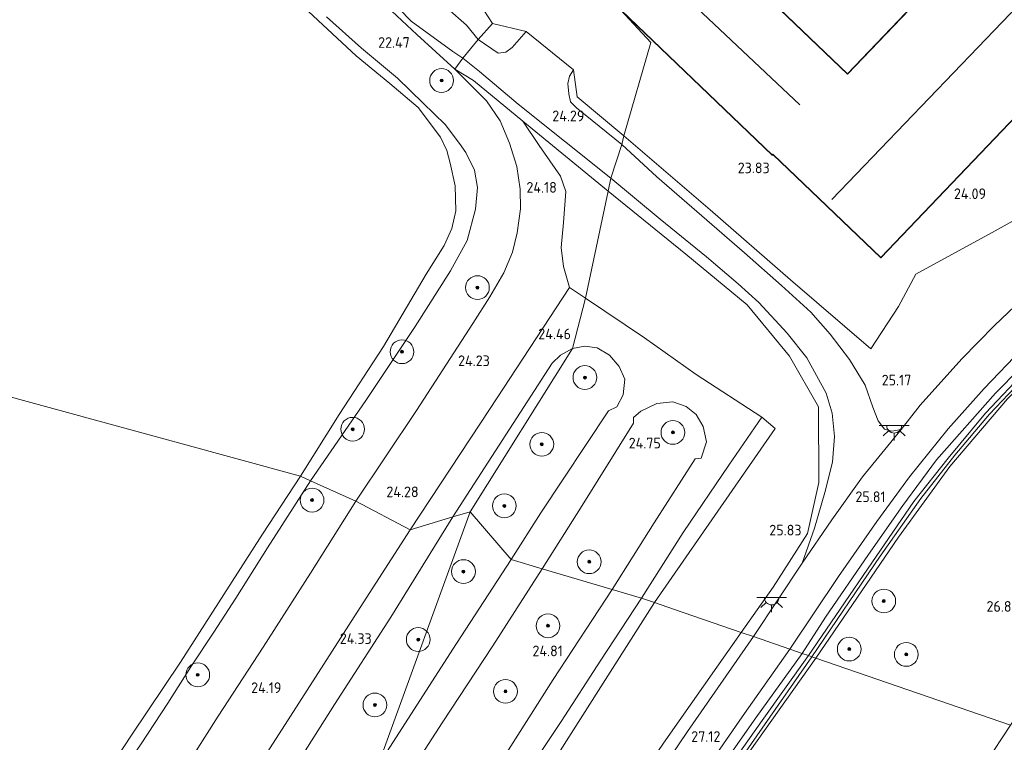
# Model space of a CAD drawing. Header units: metres. Extents: x 185049 to 189876, y 349292 to 352302.
# Tile 152 of 256: x 189051 to 189216, y 350380 to 350502. Entities that reach past the tile are written whole.
import ezdxf
from ezdxf.enums import TextEntityAlignment as Align

# ---------------------------------------------------------------- set-up
doc = ezdxf.new("R2010")
doc.units = ezdxf.units.M
for name, color, linetype, lineweight in [('B-WE-GR-BOOM-S', 90, 'Continuous', 25), ('B-WE-GR-GRAS-GV', 60, 'Continuous', 13), ('B-WE-GW-TALUD_KRUIN-G', 90, 'Continuous', 18), ('B-WE-IE-TERREINAFSCHEIDING_DOORGANG-G', 210, 'Continuous', 18), ('B-WE-IE-TERREINAFSCHEIDING_KUNSTMATIG_HEKWERK-G', 20, 'IE-TERREINAFSCHEIDING-KUNSTMATIG', 18), ('B-WE-KG-KADASTRAAL_DAKRAND-G', 170, 'Continuous', 18), ('B-WE-KG-KADASTRAAL_NOK-G', 10, 'Continuous', 18), ('B-WE-KL-ET_LS_OV_LICHTPUNT-S', 190, 'Continuous', 25), ('B-WE-OB-BEKLEDING_STORTSTEEN-GV', 30, 'Continuous', 18), ('B-WE-OG-BEBOUWING_LOODS-GV', 7, 'Continuous', 35), ('B-WE-OG-TERREIN_BEDRIJVENTERREIN-GV', 7, 'Continuous', 18), ('B-WE-OG-TERREIN_GROEN-GV', 7, 'Continuous', 18), ('B-WE-OG-WATER_GREPPEL-G', 160, 'Continuous', 18), ('B-WE-OG-WATER_POEL-GV', 7, 'Continuous', 18), ('B-WE-OG-WATER_SLOOT-G', 120, 'Continuous', 18), ('B-WE-VH-VERHARDING_ASFALT-GV', 252, 'Continuous', 18), ('B-WE-VH-VERHARDING_HALFVERHARDING-GV', 252, 'Continuous', 18), ('X-XX-AL-HOOGTELABEL-S', 7, 'Continuous', 25)]:
    doc.layers.add(name, color=color, linetype=linetype, lineweight=lineweight)
doc.styles.add('NLCS-ISO-ANNOTATIVE-T18', font='NLCS-ISO.ttf', dxfattribs={"height": 1.8})
doc.linetypes.add('IE-TERREINAFSCHEIDING-KUNSTMATIG', pattern='A,4,[82,NLCS.SHX,S=0.75,R=90,X=0,Y=0],4,-2', length=10)

# ---------------------------------------------------------------- blocks, each defined once
blk = doc.blocks.new('SAL-HOOGTELABEL-SO')
at = {"color": 0, "linetype": 'ByBlock', "lineweight": -2, "style": 'NLCS-ISO-ANNOTATIVE-T18'}
blk.add_attdef('HOOGTE', text='', height=1.8, dxfattribs=at).set_placement((2.79, 0), align=Align.RIGHT)
blk = doc.blocks.new('SGR-BOOM_01-SO')
at = {"linetype": 'ByBlock', "lineweight": 18}
h = blk.add_hatch(color=0, dxfattribs=at)
h.dxf.hatch_style = 1
edge = h.paths.add_edge_path()
edge.add_arc((0, 0), 0.25, 0, 360)
at = {"color": 0, "linetype": 'ByBlock', "lineweight": 18}
for radius in [2, 0.25]:
    blk.add_circle((0, 0), radius, dxfattribs=at)
blk = doc.blocks.new('SKL-ET_OV_LICHTPUNT-SO')
at = {"color": 0, "linetype": 'ByBlock', "lineweight": 18}
for points in [[(-1.25, 0), (-2.5, 0)], [(1.25, 0), (2.5, 0)], [(-0.92, -0.85), (-1.83, -1.7)], [(0, -1.25), (0, -2.5)], [(0.92, -0.85), (1.83, -1.7)]]:
    blk.add_lwpolyline(points, dxfattribs=at)
blk.add_lwpolyline([(0, 0), (1.25, 0, -1), (-1.25, 0)], format="xyb", close=True, dxfattribs=at)

msp = doc.modelspace()

# ---------------------------------------------------------------- linework, layer by layer
at = {"layer": 'B-WE-GR-GRAS-GV'}
for points in [[(189112.454, 350506.054, 23.825), (189116.593, 350501.783, 23.849), (189123.606, 350496.697, 24.003), (189125.294, 350495.579, 24.007), (189123.935, 350493.745, 24.078), (189117.558, 350499.551, 23.766), (189113.317, 350503.496, 23.786)], [(189113.317, 350503.496, 23.786), (189117.558, 350499.551, 23.766), (189123.935, 350493.745, 24.078), (189126.149, 350491.509, 24.015), (189129.243, 350488.395, 24.015), (189131.596, 350485.014, 23.956), (189133.114, 350481.262, 24.019), (189134.38, 350477.311, 24.074), (189134.964, 350473.542, 24.149), (189134.991, 350470.221, 24.113), (189134.459, 350466.158, 24.09), (189133.665, 350462.917, 24.054), (189132.175, 350459.44, 24.038), (189129.813, 350455.391, 24.042), (189126.958, 350450.915, 24.042), (189117.472, 350436.249, 24.05), (189107.247, 350420.971, 24.106), (189099.591, 350424.441, 21.591), (189108.918, 350437.966, 21.591), (189117.264, 350450.372, 21.591), (189123.229, 350459.756, 21.591), (189125.992, 350464.886, 21.591), (189127.431, 350470.15, 21.536), (189127.725, 350473.79, 21.477), (189127.244, 350476.724, 21.421), (189125.809, 350479.689, 21.358), (189124.696, 350481.233, 21.327), (189122.297, 350484.398, 21.311), (189118.571, 350488.018, 21.303), (189114.271, 350492.208, 21.299), (189108.215, 350497.28, 21.303), (189102.335, 350502.518, 21.421)], [(189128.79, 350503.642, 23.924), (189130.272, 350501.43, 23.869), (189127.865, 350498.73, 24.007), (189125.871, 350501.136, 23.881), (189122.706, 350503.913, 23.837)], [(189220.63, 350456.087, 24.867), (189214.84, 350450.59, 24.958), (189209.324, 350444.942, 25.126), (189202.3, 350437.167, 25.402), (189199.099, 350433.071, 25.559), (189197.564, 350432.774, 25.62), (189196.34, 350433.107, 25.595), (189195.233, 350434.53, 25.526), (189194.359, 350436.827, 25.322), (189193.071, 350440.544, 25.064), (189190.431, 350444.838, 24.936), (189187.161, 350449.118, 24.864), (189183.919, 350452.799, 24.813), (189178.981, 350457.313, 24.743), (189172.742, 350462.794, 24.62), (189165.531, 350469.012, 24.529), (189157.959, 350475.588, 24.467), (189152.049, 350481.016, 24.394), (189152.379, 350482.517, 24.2), (189166.959, 350470.045, 24.016), (189180.459, 350458.247, 24.063), (189194.024, 350446.648, 24.678), (189198.651, 350453.793, 24.31), (189201.579, 350459.213, 23.954), (189214.966, 350466.511, 24.016), (189227.569, 350473.524, 24.118)], [(189223.24, 350447.454, 24.805), (189215.022, 350439.185, 25.078), (189205.09, 350427.932, 25.351), (189199.389, 350420.281, 25.624), (189193.618, 350412.034, 25.842), (189186.399, 350401.481, 26.086), (189182.451, 350395.362, 26.472), (189180.341, 350396.087, 26.432), (189188.572, 350408.328, 26.075), (189195.001, 350417.568, 25.817), (189200.517, 350425.087, 25.522), (189207.025, 350433.169, 25.293), (189213.08, 350439.959, 25.144), (189219.468, 350446.593, 24.896)], [(189220.221, 350443.078, 24.66), (189213.345, 350435.782, 24.842), (189207.015, 350428.225, 25.089), (189201.253, 350420.92, 25.282), (189193.44, 350409.563, 25.569), (189183.49, 350395.005, 26.192), (189182.451, 350395.362, 26.472), (189186.399, 350401.481, 26.086), (189193.618, 350412.034, 25.842), (189199.389, 350420.281, 25.624), (189205.09, 350427.932, 25.351), (189215.022, 350439.185, 25.078), (189223.24, 350447.454, 24.805)], [(189220.396, 350442.365, 24.984), (189213.978, 350435.665, 25.198), (189208.164, 350428.717, 25.358), (189202.418, 350421.44, 25.522), (189195.562, 350411.748, 25.722), (189184.097, 350394.796, 26.566), (189183.49, 350395.005, 26.192), (189193.44, 350409.563, 25.569), (189201.253, 350420.92, 25.282), (189207.015, 350428.225, 25.089), (189213.345, 350435.782, 24.842), (189220.221, 350443.078, 24.66)], [(189050.435, 350349.583, 21.499), (189056.885, 350359.283, 21.503), (189060.646, 350364.85, 21.461), (189064.578, 350370.858, 21.62), (189067.774, 350375.308, 21.325), (189071.072, 350380.151, 21.355), (189075.604, 350386.985, 21.457), (189079.469, 350393.133, 21.442), (189083.337, 350398.969, 21.435), (189087.043, 350404.657, 21.412), (189092.387, 350413.13, 21.476), (189099.591, 350424.441, 21.591), (189107.247, 350420.971, 24.106), (189099.605, 350408.888, 23.844), (189091.635, 350396.395, 23.859), (189084.038, 350384.798, 23.897), (189075.477, 350371.274, 23.856), (189065.35, 350355.677, 23.901), (189059.095, 350345.999, 23.897), (189056.328, 350341.423, 23.821), (189053.31, 350337.063, 23.73), (189049.945, 350334.094, 23.7)], [(189075.477, 350371.274, 23.856), (189084.038, 350384.798, 23.897), (189091.635, 350396.395, 23.859), (189099.605, 350408.888, 23.844), (189107.247, 350420.971, 24.106), (189116.418, 350416.15, 24.382), (189107.487, 350402.306, 24.223), (189096.221, 350384.809, 24.235), (189085.469, 350367.999, 24.204)], [(189149.647, 350366.543, 27.297), (189159.451, 350380.81, 27.208), (189172.154, 350398.902, 26.563), (189174.222, 350398.191, 26.679), (189163.108, 350382.227, 27.187), (189155.896, 350371.521, 27.339)], [(189165.945, 350375.424, 27.175), (189172.338, 350384.665, 26.905), (189180.341, 350396.087, 26.432), (189182.451, 350395.362, 26.472), (189174.639, 350384.528, 26.778), (189167.256, 350374.029, 27.019)], [(189167.256, 350374.029, 27.019), (189174.639, 350384.528, 26.778), (189182.451, 350395.362, 26.472), (189183.49, 350395.005, 26.192), (189175.715, 350384.047, 26.551), (189168.155, 350373.381, 26.804)], [(189168.155, 350373.381, 26.804), (189175.715, 350384.047, 26.551), (189183.49, 350395.005, 26.192), (189184.097, 350394.796, 26.566), (189171.741, 350377.07, 26.917)], [(189171.741, 350377.07, 26.917), (189184.097, 350394.796, 26.566), (189184.761, 350394.568, 26.636), (189176.085, 350382.389, 26.884), (189168.422, 350371.558, 27.095)], [(189214.754, 350378.999, 28.12), (189217.52, 350383.306, 28.171)]]:
    msp.add_polyline3d(points, dxfattribs=at)
for points in [[(189132.516, 350496.597, 24.07), (189131.253, 350496.441, 24.086), (189127.865, 350498.73, 24.007), (189130.272, 350501.43, 23.869), (189135.975, 350500.086, 23.956), (189133.617, 350497.381, 23.999)], [(189150.191, 350475.394, 24.552), (189149.754, 350473.194, 24.52), (189135.397, 350484.983, 24.378), (189127.069, 350491.81, 24.129), (189123.935, 350493.745, 24.078), (189125.294, 350495.579, 24.007), (189128.08, 350493.302, 24.165), (189134.592, 350487.809, 24.295)], [(189129.88, 350436.591, 24.402), (189116.418, 350416.15, 24.382), (189107.247, 350420.971, 24.106), (189117.472, 350436.249, 24.05), (189126.958, 350450.915, 24.042), (189129.813, 350455.391, 24.042), (189132.175, 350459.44, 24.038), (189133.665, 350462.917, 24.054), (189134.459, 350466.158, 24.09), (189134.991, 350470.221, 24.113), (189134.964, 350473.542, 24.149), (189134.38, 350477.311, 24.074), (189133.114, 350481.262, 24.019), (189131.596, 350485.014, 23.956), (189129.243, 350488.395, 24.015), (189126.149, 350491.509, 24.015), (189123.935, 350493.745, 24.078), (189127.069, 350491.81, 24.129), (189135.397, 350484.983, 24.378), (189138.165, 350480.863, 24.331), (189141.706, 350475.721, 24.334), (189142.644, 350473.154, 24.319), (189142.217, 350467.931, 24.283), (189141.827, 350463.686, 24.236), (189142.242, 350460.486, 24.224), (189143.256, 350456.959, 24.366)], [(189152.379, 350482.517, 24.2), (189152.049, 350481.016, 24.394), (189144.438, 350487.234, 24.271), (189143.435, 350488.212, 24.173), (189143.112, 350489.542, 24.137), (189142.98, 350491.287, 24.078), (189143.25, 350492.552, 24.038), (189143.907, 350493.611, 23.956), (189144.539, 350489.068, 24.094)], [(189182.45, 350410.557, 26.21), (189174.222, 350398.191, 26.679), (189172.154, 350398.902, 26.563), (189177.552, 350406.525, 26.235), (189183.356, 350415.577, 26.068), (189185.261, 350424.129, 25.813), (189185.219, 350436.879, 24.813), (189180.306, 350445.406, 24.696), (189173.18, 350454.056, 24.565), (189162.855, 350462.559, 24.489), (189149.754, 350473.194, 24.52), (189150.191, 350475.394, 24.552), (189158.532, 350468.449, 24.522), (189166.302, 350462.13, 24.554), (189171.672, 350457.585, 24.569), (189175.118, 350454.439, 24.642), (189179.899, 350449.299, 24.718), (189183.233, 350445.122, 24.762), (189186.476, 350439.155, 24.864), (189187.499, 350435.804, 24.94), (189187.894, 350431.874, 25.22), (189187.553, 350427.567, 25.559), (189186.263, 350422.454, 25.857), (189184.51, 350416.461, 26.039)], [(189198.656, 350414.932, 25.722), (189184.761, 350394.568, 26.636), (189184.097, 350394.796, 26.566), (189195.562, 350411.748, 25.722), (189202.418, 350421.44, 25.522), (189208.164, 350428.717, 25.358), (189213.978, 350435.665, 25.198), (189220.396, 350442.365, 24.984), (189226.995, 350448.692, 24.765), (189232.722, 350453.838, 24.609), (189240.751, 350460.348, 24.511), (189250.819, 350467.58, 24.489), (189260.478, 350473.071, 24.492), (189264.251, 350475.304, 24.48), (189264.496, 350474.874, 24.554), (189250.323, 350466.352, 24.565), (189238.691, 350457.813, 24.598), (189227.551, 350448.384, 24.82), (189217.046, 350438.232, 25.129), (189207.345, 350426.842, 25.406)], [(189222.295, 350390.387, 28.222), (189217.52, 350383.306, 28.171), (189184.761, 350394.568, 26.636), (189198.656, 350414.932, 25.722), (189207.345, 350426.842, 25.406), (189217.046, 350438.232, 25.129), (189227.551, 350448.384, 24.82), (189238.691, 350457.813, 24.598), (189250.323, 350466.352, 24.565), (189264.496, 350474.874, 24.554), (189269.153, 350467.441, 24.991), (189264.78, 350460.274, 25.191), (189255.947, 350446.256, 25.66), (189247.904, 350432.318, 26.032), (189239.979, 350420.644, 26.323), (189232.952, 350410.406, 26.832), (189227.319, 350400.939, 27.24)], [(189126.497, 350419.214, 24.54), (189123.621, 350418.354, 24.54), (189140.32, 350444.202, 24.469), (189141.739, 350445.59, 24.492), (189143.756, 350446.674, 24.5)], [(189138.439, 350419.028, 24.602), (189133.395, 350411.147, 24.58), (189126.497, 350419.214, 24.54), (189143.756, 350446.674, 24.5), (189145.836, 350447.081, 24.445), (189147.924, 350446.804, 24.46), (189149.974, 350445.547, 24.514), (189151.591, 350443.672, 24.587), (189152.55, 350441.535, 24.616), (189152.264, 350438.892, 24.627), (189151.243, 350436.883, 24.634), (189149.823, 350436.216, 24.623)], [(189157.494, 350417.34, 24.878), (189150.426, 350406.128, 24.856), (189138.622, 350409.607, 24.602), (189145.089, 350419.833, 24.602), (189154.029, 350434.145, 24.667), (189154.013, 350435.062, 24.667), (189155.26, 350436.16, 24.667), (189157.949, 350437.434, 24.663), (189160.678, 350437.742, 24.689), (189162.897, 350436.914, 24.743), (189164.612, 350435.592, 24.824), (189165.778, 350433.569, 24.878), (189166.318, 350431.011, 24.915), (189165.437, 350428.221, 24.944), (189164.442, 350428.127, 24.936)], [(189177.889, 350433.244, 24.856), (189157.573, 350403.916, 24.782), (189155.369, 350404.672, 24.896), (189162.423, 350415.701, 24.907), (189170.101, 350427.079, 24.933), (189175.638, 350435.151, 24.965)], [(189110.977, 350376.454, 24.496), (189106.88, 350370.414, 24.462), (189097.373, 350376.824, 24.261), (189103.646, 350386.76, 24.307), (189113.136, 350401.447, 24.261), (189123.621, 350418.354, 24.54), (189126.497, 350419.214, 24.54)], [(189124.19, 350397.02, 24.602), (189110.977, 350376.454, 24.496), (189126.497, 350419.214, 24.54), (189133.395, 350411.147, 24.58)], [(189131.934, 350377.476, 24.851), (189121.447, 350361.173, 24.872), (189111.477, 350367.679, 24.644), (189121.795, 350383.658, 24.615), (189130.346, 350396.642, 24.644), (189138.622, 350409.607, 24.602), (189150.426, 350406.128, 24.856), (189140.477, 350390.969, 24.901)], [(189134.734, 350368, 24.832), (189130.61, 350366.854, 24.918), (189134.008, 350372.122, 24.922), (189141.829, 350383.88, 24.952), (189148.501, 350394.247, 24.944), (189155.369, 350404.672, 24.896), (189157.573, 350403.916, 24.782), (189150.086, 350392.203, 24.893)], [(189167.233, 350318.116, 27.306), (189163.761, 350316.769, 27.314), (189160.049, 350316.994, 27.327), (189156.311, 350318.264, 27.331), (189152.538, 350320.349, 27.348), (189149.8, 350323.513, 27.381), (189147.65, 350327.741, 27.352), (189147.075, 350332.458, 27.293), (189147.562, 350337.784, 27.335), (189150.007, 350343.513, 27.419), (189154.599, 350351.044, 27.415), (189160.948, 350360.513, 27.352), (189168.422, 350371.558, 27.095), (189176.085, 350382.389, 26.884), (189184.761, 350394.568, 26.636), (189217.52, 350383.306, 28.171), (189214.754, 350378.999, 28.12), (189211.475, 350374.275, 28.111), (189199.67, 350357.674, 27.66), (189190.865, 350346.702, 27.592), (189181.774, 350336.159, 27.542), (189172.856, 350325.313, 27.343)]]:
    msp.add_polyline3d(points, close=True, dxfattribs=at)
at = {"layer": 'B-WE-GW-TALUD_KRUIN-G'}
for points in [[(189123.935, 350493.745, 24.078), (189117.558, 350499.551, 23.766), (189113.317, 350503.496, 23.786), (189110.252, 350506.424, 23.794), (189107.297, 350509.593, 23.758), (189105.09, 350512.279, 23.75), (189103.47, 350514.673, 23.75), (189101.927, 350517.282, 23.754), (189100.805, 350519.909, 23.758), (189099.793, 350523.31, 23.731), (189099.534, 350527.05, 23.727), (189098.978, 350532.478, 23.758), (189099.045, 350538.41, 23.861), (189098.9, 350545.179, 23.991), (189097.921, 350550.817, 23.975)], [(189107.247, 350420.971, 24.106), (189117.472, 350436.249, 24.05), (189126.958, 350450.915, 24.042), (189129.813, 350455.391, 24.042), (189132.175, 350459.44, 24.038), (189133.665, 350462.917, 24.054), (189134.459, 350466.158, 24.09), (189134.991, 350470.221, 24.113), (189134.964, 350473.542, 24.149), (189134.38, 350477.311, 24.074), (189133.114, 350481.262, 24.019), (189131.596, 350485.014, 23.956), (189129.243, 350488.395, 24.015), (189126.149, 350491.509, 24.015), (189123.935, 350493.745, 24.078)], [(189049.945, 350334.094, 23.7), (189053.31, 350337.063, 23.73), (189056.328, 350341.423, 23.821), (189059.095, 350345.999, 23.897), (189065.35, 350355.677, 23.901), (189075.477, 350371.274, 23.856), (189084.038, 350384.798, 23.897), (189091.635, 350396.395, 23.859), (189099.605, 350408.888, 23.844), (189107.247, 350420.971, 24.106)]]:
    msp.add_polyline3d(points, dxfattribs=at)
at = {"layer": 'B-WE-IE-TERREINAFSCHEIDING_DOORGANG-G'}
for points in [[(189143.907, 350493.611, 23.956), (189135.975, 350500.086, 23.956)], [(189125.294, 350495.579, 24.007), (189127.865, 350498.73, 24.007)]]:
    msp.add_polyline3d(points, dxfattribs=at)
at = {"layer": 'B-WE-IE-TERREINAFSCHEIDING_KUNSTMATIG_HEKWERK-G'}
for points in [[(189135.975, 350500.086, 23.956), (189130.272, 350501.43, 23.869), (189128.79, 350503.642, 23.924)], [(189127.865, 350498.73, 24.007), (189130.272, 350501.43, 23.869)], [(189123.935, 350493.745, 24.078), (189125.294, 350495.579, 24.007)], [(189149.754, 350473.194, 24.52), (189135.397, 350484.983, 24.378), (189127.069, 350491.81, 24.129), (189123.935, 350493.745, 24.078)], [(189143.907, 350493.611, 23.956), (189144.539, 350489.068, 24.094), (189152.379, 350482.517, 24.2)], [(189152.379, 350482.517, 24.2), (189166.959, 350470.045, 24.016), (189180.459, 350458.247, 24.063), (189194.024, 350446.648, 24.678), (189198.651, 350453.793, 24.31), (189201.579, 350459.213, 23.954), (189214.966, 350466.511, 24.016), (189227.569, 350473.524, 24.118), (189231.478, 350476.212, 24.121), (189229.433, 350479.707, 24.056), (189250.979, 350492.97, 24.336)], [(189184.761, 350394.568, 26.636), (189198.656, 350414.932, 25.722), (189207.345, 350426.842, 25.406), (189217.046, 350438.232, 25.129), (189227.551, 350448.384, 24.82), (189238.691, 350457.813, 24.598), (189250.323, 350466.352, 24.565), (189264.496, 350474.874, 24.554), (189269.153, 350467.441, 24.991)], [(189172.154, 350398.902, 26.563), (189177.552, 350406.525, 26.235), (189183.356, 350415.577, 26.068), (189185.261, 350424.129, 25.813), (189185.219, 350436.879, 24.813), (189180.306, 350445.406, 24.696), (189173.18, 350454.056, 24.565), (189162.855, 350462.559, 24.489), (189149.754, 350473.194, 24.52)], [(189131.839, 350335.418, 27.512), (189133.289, 350342.194, 27.445), (189140.522, 350353.829, 27.394), (189149.647, 350366.543, 27.297), (189159.451, 350380.81, 27.208), (189172.154, 350398.902, 26.563)], [(189211.475, 350374.275, 28.111), (189199.67, 350357.674, 27.66), (189190.865, 350346.702, 27.592), (189181.774, 350336.159, 27.542), (189172.856, 350325.313, 27.343), (189167.233, 350318.116, 27.306), (189163.761, 350316.769, 27.314), (189160.049, 350316.994, 27.327), (189156.311, 350318.264, 27.331), (189152.538, 350320.349, 27.348), (189149.8, 350323.513, 27.381), (189147.65, 350327.741, 27.352), (189147.075, 350332.458, 27.293), (189147.562, 350337.784, 27.335), (189150.007, 350343.513, 27.419), (189154.599, 350351.044, 27.415), (189160.948, 350360.513, 27.352), (189168.422, 350371.558, 27.095), (189176.085, 350382.389, 26.884), (189184.761, 350394.568, 26.636)], [(189217.52, 350383.306, 28.171), (189214.754, 350378.999, 28.12)]]:
    msp.add_polyline3d(points, dxfattribs=at)
at = {"layer": 'B-WE-KG-KADASTRAAL_DAKRAND-G'}
msp.add_polyline3d([(189164.791, 350517.062, 35.394), (189151.951, 350503.644, 35.361), (189177.385, 350479.308, 35.361), (189177.505, 350479.433, 34.899), (189195.689, 350462.036, 34.935), (189230.444, 350498.369, 34.935), (189212.112, 350515.905, 34.877), (189190.086, 350492.879, 34.895)], close=True, dxfattribs=at)
at = {"layer": 'B-WE-KG-KADASTRAAL_NOK-G'}
for points in [[(189158.933, 350509.562, 36.06), (189182.045, 350487.73, 36.191)], [(189187.437, 350471.777, 36.1), (189220.245, 350505.944, 36.154)]]:
    msp.add_polyline3d(points, dxfattribs=at)
at = {"layer": 'B-WE-OB-BEKLEDING_STORTSTEEN-GV'}
for points in [[(189102.335, 350502.518, 21.421), (189108.215, 350497.28, 21.303), (189114.271, 350492.208, 21.299), (189118.571, 350488.018, 21.303), (189122.297, 350484.398, 21.311), (189124.696, 350481.233, 21.327), (189125.809, 350479.689, 21.358), (189127.244, 350476.724, 21.421), (189127.725, 350473.79, 21.477), (189127.431, 350470.15, 21.536), (189125.992, 350464.886, 21.591), (189123.229, 350459.756, 21.591), (189117.264, 350450.372, 21.591), (189108.918, 350437.966, 21.591), (189099.591, 350424.441, 21.591), (189097.946, 350425.221, 20.806), (189104.466, 350435.584, 20.806), (189111.903, 350447.025, 20.806), (189119.121, 350459.19, 20.806), (189122.124, 350464.049, 20.806), (189123.405, 350466.907, 20.806), (189124.086, 350469.891, 20.806), (189123.974, 350474.055, 20.806), (189123.171, 350477.889, 20.806), (189122.596, 350480.046, 20.806), (189121.505, 350482.263, 20.806), (189117.739, 350487.283, 20.806), (189112.955, 350491.31, 20.806), (189107.316, 350495.964, 20.806), (189099.297, 350503.407, 20.806)], [(189046.357, 350346.375, 20.805), (189051.313, 350353.419, 20.805), (189058.193, 350364.461, 20.805), (189064.626, 350374.262, 20.805), (189069.45, 350381.61, 20.805), (189077.693, 350393.911, 20.805), (189085.022, 350405.265, 20.805), (189091.519, 350415.458, 20.805), (189097.946, 350425.221, 20.806), (189099.591, 350424.441, 21.591), (189092.387, 350413.13, 21.476), (189087.043, 350404.657, 21.412), (189083.337, 350398.969, 21.435), (189079.469, 350393.133, 21.442), (189075.604, 350386.985, 21.457), (189071.072, 350380.151, 21.355), (189067.774, 350375.308, 21.325), (189064.578, 350370.858, 21.62), (189060.646, 350364.85, 21.461), (189056.885, 350359.283, 21.503), (189050.435, 350349.583, 21.499)]]:
    msp.add_polyline3d(points, dxfattribs=at)
at = {"layer": 'B-WE-OG-BEBOUWING_LOODS-GV'}
msp.add_polyline3d([(189167.168, 350514.859, 24.194), (189190.085, 350492.949, 24.056), (189212.11, 350515.976, 24.056), (189230.515, 350498.371, 24.056), (189195.691, 350461.965, 24.056), (189177.506, 350479.362, 24.056), (189177.387, 350479.238, 24.056), (189151.881, 350503.643, 24.056), (189164.79, 350517.133, 24.056)], close=True, dxfattribs=at)
at = {"layer": 'B-WE-OG-TERREIN_BEDRIJVENTERREIN-GV'}
msp.add_polyline3d([(189156.965, 350498.211, 24.067), (189152.379, 350482.517, 24.2), (189144.539, 350489.068, 24.094), (189143.907, 350493.611, 23.956), (189135.975, 350500.086, 23.956), (189130.272, 350501.43, 23.869), (189128.79, 350503.642, 23.924), (189129.036, 350507.718, 23.849), (189128.705, 350509.135, 23.837), (189128.132, 350510.185, 23.837), (189125.132, 350513.997, 23.77), (189124.14, 350515.44, 23.731), (189123.783, 350517.113, 23.711), (189124.461, 350519.568, 23.667), (189128.66, 350524.91, 23.667), (189135.402, 350533.964, 23.667), (189139.411, 350541.361, 23.632), (189147.479, 350534.187, 23.991), (189163.467, 350520.139, 24.169), (189161.821, 350514.563, 24.179), (189151.881, 350503.643, 24.056)], close=True, dxfattribs=at)
for points in [[(189212.11, 350515.976, 24.056), (189190.085, 350492.949, 24.056), (189167.168, 350514.859, 24.194)], [(189227.569, 350473.524, 24.118), (189214.966, 350466.511, 24.016), (189201.579, 350459.213, 23.954), (189198.651, 350453.793, 24.31), (189194.024, 350446.648, 24.678), (189180.459, 350458.247, 24.063), (189166.959, 350470.045, 24.016), (189152.379, 350482.517, 24.2), (189156.965, 350498.211, 24.067), (189151.881, 350503.643, 24.056), (189177.387, 350479.238, 24.056), (189177.506, 350479.362, 24.056), (189195.691, 350461.965, 24.056), (189230.515, 350498.371, 24.056)]]:
    msp.add_polyline3d(points, dxfattribs=at)
at = {"layer": 'B-WE-OG-TERREIN_GROEN-GV'}
for points in [[(189149.754, 350473.194, 24.52), (189145.965, 350455.18, 24.477), (189143.256, 350456.959, 24.366), (189142.242, 350460.486, 24.224), (189141.827, 350463.686, 24.236), (189142.217, 350467.931, 24.283), (189142.644, 350473.154, 24.319), (189141.706, 350475.721, 24.334), (189138.165, 350480.863, 24.331), (189135.397, 350484.983, 24.378)], [(189177.552, 350406.525, 26.235), (189172.154, 350398.902, 26.563), (189160.916, 350402.765, 25.206), (189157.573, 350403.916, 24.782), (189177.889, 350433.244, 24.856), (189175.638, 350435.151, 24.965), (189164.612, 350442.303, 24.722), (189155.874, 350448.489, 24.565), (189145.965, 350455.18, 24.477), (189149.754, 350473.194, 24.52), (189162.855, 350462.559, 24.489), (189173.18, 350454.056, 24.565), (189180.306, 350445.406, 24.696), (189185.219, 350436.879, 24.813), (189185.261, 350424.129, 25.813), (189183.356, 350415.577, 26.068)]]:
    msp.add_polyline3d(points, close=True, dxfattribs=at)
msp.add_polyline3d([(189134.734, 350368, 24.832), (189150.086, 350392.203, 24.893), (189157.573, 350403.916, 24.782), (189160.916, 350402.765, 25.206), (189172.154, 350398.902, 26.563), (189159.451, 350380.81, 27.208), (189149.647, 350366.543, 27.297)], dxfattribs=at)
at = {"layer": 'B-WE-OG-WATER_GREPPEL-G'}
for points in [[(189314.307, 350505.603, 24.085), (189306.728, 350501.114, 24.114), (189294.285, 350493.625, 24.099), (189267.979, 350478.134, 24.176), (189257.739, 350472.228, 24.205), (189249.667, 350467.361, 24.249), (189243.193, 350462.705, 24.343), (189235.539, 350456.858, 24.314), (189227.301, 350449.814, 24.427), (189220.221, 350443.078, 24.66), (189213.345, 350435.782, 24.842), (189207.015, 350428.225, 25.089), (189201.253, 350420.92, 25.282), (189193.44, 350409.563, 25.569), (189183.49, 350395.005, 26.192)], [(189183.49, 350395.005, 26.192), (189175.715, 350384.047, 26.551), (189168.155, 350373.381, 26.804), (189160.434, 350362.334, 26.888), (189155.328, 350354.836, 26.96), (189152.02, 350349.607, 27.01), (189149.354, 350345.125, 27.006), (189146.983, 350340.157, 26.93), (189145.825, 350335.762, 26.96), (189145.744, 350331.843, 26.989), (189146.756, 350327.073, 27.031), (189148.57, 350323.341, 27.031), (189152.016, 350319.537, 27.061), (189155.295, 350317.51, 26.985), (189158.732, 350316.203, 27.023), (189163.087, 350315.643, 27.01)]]:
    msp.add_polyline3d(points, dxfattribs=at)
at = {"layer": 'B-WE-OG-WATER_POEL-GV'}
for points in [[(189099.297, 350503.407, 20.806), (189107.316, 350495.964, 20.806), (189112.955, 350491.31, 20.806), (189117.739, 350487.283, 20.806), (189121.505, 350482.263, 20.806), (189122.596, 350480.046, 20.806), (189123.171, 350477.889, 20.806), (189123.974, 350474.055, 20.806), (189124.086, 350469.891, 20.806), (189123.405, 350466.907, 20.806), (189122.124, 350464.049, 20.806), (189119.121, 350459.19, 20.806), (189111.903, 350447.025, 20.806), (189104.466, 350435.584, 20.806), (189097.946, 350425.221, 20.806), (188960.589, 350462.673, 20.806)], [(188960.589, 350462.673, 20.806), (189097.946, 350425.221, 20.806), (189091.519, 350415.458, 20.805), (189085.022, 350405.265, 20.805), (189077.693, 350393.911, 20.805), (189069.45, 350381.61, 20.805), (189064.626, 350374.262, 20.805), (189058.193, 350364.461, 20.805), (189051.313, 350353.419, 20.805), (189046.357, 350346.375, 20.805)]]:
    msp.add_polyline3d(points, dxfattribs=at)
at = {"layer": 'B-WE-OG-WATER_SLOOT-G'}
for points in [[(189315.658, 350506.759, 24.343), (189315.045, 350506.897, 24.376), (189305.315, 350501.569, 24.38), (189294.295, 350494.86, 24.365), (189283.471, 350488.567, 24.343), (189264.409, 350477.606, 24.387), (189252.201, 350470.102, 24.485), (189242.107, 350463.161, 24.565), (189232.29, 350455.472, 24.623), (189223.24, 350447.454, 24.805), (189215.022, 350439.185, 25.078), (189205.09, 350427.932, 25.351), (189199.389, 350420.281, 25.624), (189193.618, 350412.034, 25.842), (189186.399, 350401.481, 26.086), (189182.451, 350395.362, 26.472)], [(189184.097, 350394.796, 26.566), (189195.562, 350411.748, 25.722), (189202.418, 350421.44, 25.522), (189208.164, 350428.717, 25.358), (189213.978, 350435.665, 25.198), (189220.396, 350442.365, 24.984), (189226.995, 350448.692, 24.765), (189232.722, 350453.838, 24.609), (189240.751, 350460.348, 24.511), (189250.819, 350467.58, 24.489), (189260.478, 350473.071, 24.492), (189264.251, 350475.304, 24.48), (189293.158, 350492.415, 24.391), (189307.721, 350500.943, 24.343), (189315.385, 350505.473, 24.347), (189315.723, 350506.147, 24.343), (189315.658, 350506.759, 24.343)], [(189182.451, 350395.362, 26.472), (189174.639, 350384.528, 26.778), (189167.256, 350374.029, 27.019), (189159.863, 350363.472, 27.175), (189154.725, 350355.842, 27.293), (189149.772, 350348.098, 27.276), (189147.04, 350343.227, 27.284), (189145.415, 350338.895, 27.293), (189144.809, 350335.451, 27.263), (189144.785, 350331.551, 27.301), (189145.469, 350327.74, 27.263), (189146.844, 350324.092, 27.28), (189149.351, 350320.859, 27.28), (189152.717, 350317.913, 27.242), (189156.497, 350315.895, 27.272), (189160.835, 350314.805, 27.301), (189163.544, 350314.827, 27.259), (189164.519, 350315.435, 27.183)], [(189164.519, 350315.435, 27.183), (189164.304, 350316.238, 27.251), (189161.408, 350316.424, 27.293), (189158.686, 350316.911, 27.306), (189156.213, 350317.874, 27.306), (189152.443, 350320.104, 27.369), (189149.483, 350323.254, 27.373), (189147.332, 350327.702, 27.352), (189146.596, 350332.466, 27.276), (189147.121, 350337.967, 27.276), (189149.499, 350343.579, 27.301), (189154.187, 350351.341, 27.331), (189162.987, 350364.733, 27.179), (189171.741, 350377.07, 26.917), (189184.097, 350394.796, 26.566)]]:
    msp.add_polyline3d(points, dxfattribs=at)
at = {"layer": 'B-WE-VH-VERHARDING_ASFALT-GV'}
for points in [[(189123.621, 350418.354, 24.54), (189116.418, 350416.15, 24.382), (189129.88, 350436.591, 24.402), (189143.256, 350456.959, 24.366), (189145.965, 350455.18, 24.477), (189143.756, 350446.674, 24.5), (189141.739, 350445.59, 24.492), (189140.32, 350444.202, 24.469)], [(189155.874, 350448.489, 24.565), (189164.612, 350442.303, 24.722), (189175.638, 350435.151, 24.965), (189170.101, 350427.079, 24.933), (189162.423, 350415.701, 24.907), (189155.369, 350404.672, 24.896), (189150.426, 350406.128, 24.856), (189157.494, 350417.34, 24.878), (189164.442, 350428.127, 24.936), (189165.437, 350428.221, 24.944), (189166.318, 350431.011, 24.915), (189165.778, 350433.569, 24.878), (189164.612, 350435.592, 24.824), (189162.897, 350436.914, 24.743), (189160.678, 350437.742, 24.689), (189157.949, 350437.434, 24.663), (189155.26, 350436.16, 24.667), (189154.013, 350435.062, 24.667), (189154.029, 350434.145, 24.667), (189145.089, 350419.833, 24.602), (189138.622, 350409.607, 24.602), (189133.395, 350411.147, 24.58), (189138.439, 350419.028, 24.602), (189149.823, 350436.216, 24.623), (189151.243, 350436.883, 24.634), (189152.264, 350438.892, 24.627), (189152.55, 350441.535, 24.616), (189151.591, 350443.672, 24.587), (189149.974, 350445.547, 24.514), (189147.924, 350446.804, 24.46), (189145.836, 350447.081, 24.445), (189143.756, 350446.674, 24.5), (189145.965, 350455.18, 24.477)]]:
    msp.add_polyline3d(points, close=True, dxfattribs=at)
for points in [[(189219.468, 350446.593, 24.896), (189213.08, 350439.959, 25.144), (189207.025, 350433.169, 25.293), (189200.517, 350425.087, 25.522), (189195.001, 350417.568, 25.817), (189188.572, 350408.328, 26.075), (189180.341, 350396.087, 26.432), (189174.222, 350398.191, 26.679), (189182.45, 350410.557, 26.21), (189187.428, 350417.849, 25.948), (189192.621, 350425.119, 25.733), (189199.099, 350433.071, 25.559), (189202.3, 350437.167, 25.402), (189209.324, 350444.942, 25.126), (189214.84, 350450.59, 24.958), (189220.63, 350456.087, 24.867)], [(189085.469, 350367.999, 24.204), (189096.221, 350384.809, 24.235), (189107.487, 350402.306, 24.223), (189116.418, 350416.15, 24.382), (189123.621, 350418.354, 24.54), (189113.136, 350401.447, 24.261), (189103.646, 350386.76, 24.307), (189097.373, 350376.824, 24.261)], [(189110.977, 350376.454, 24.496), (189124.19, 350397.02, 24.602), (189133.395, 350411.147, 24.58), (189138.622, 350409.607, 24.602), (189130.346, 350396.642, 24.644), (189121.795, 350383.658, 24.615), (189111.477, 350367.679, 24.644)], [(189131.934, 350377.476, 24.851), (189140.477, 350390.969, 24.901), (189150.426, 350406.128, 24.856), (189155.369, 350404.672, 24.896), (189148.501, 350394.247, 24.944), (189141.829, 350383.88, 24.952), (189134.008, 350372.122, 24.922)], [(189155.896, 350371.521, 27.339), (189163.108, 350382.227, 27.187), (189174.222, 350398.191, 26.679), (189180.341, 350396.087, 26.432), (189172.338, 350384.665, 26.905), (189165.945, 350375.424, 27.175)]]:
    msp.add_polyline3d(points, dxfattribs=at)
at = {"layer": 'B-WE-VH-VERHARDING_HALFVERHARDING-GV'}
msp.add_polyline3d([(189122.706, 350503.913, 23.837), (189125.871, 350501.136, 23.881), (189127.865, 350498.73, 24.007), (189125.294, 350495.579, 24.007), (189123.606, 350496.697, 24.003), (189116.593, 350501.783, 23.849), (189112.454, 350506.054, 23.825)], dxfattribs=at)
for points in [[(189135.975, 350500.086, 23.956), (189143.907, 350493.611, 23.956), (189143.25, 350492.552, 24.038), (189142.98, 350491.287, 24.078), (189143.112, 350489.542, 24.137), (189143.435, 350488.212, 24.173), (189144.438, 350487.234, 24.271), (189152.049, 350481.016, 24.394), (189150.191, 350475.394, 24.552), (189134.592, 350487.809, 24.295), (189128.08, 350493.302, 24.165), (189125.294, 350495.579, 24.007), (189127.865, 350498.73, 24.007), (189131.253, 350496.441, 24.086), (189132.516, 350496.597, 24.07), (189133.617, 350497.381, 23.999)], [(189196.34, 350433.107, 25.595), (189197.564, 350432.774, 25.62), (189199.099, 350433.071, 25.559), (189192.621, 350425.119, 25.733), (189187.428, 350417.849, 25.948), (189182.45, 350410.557, 26.21), (189184.51, 350416.461, 26.039), (189186.263, 350422.454, 25.857), (189187.553, 350427.567, 25.559), (189187.894, 350431.874, 25.22), (189187.499, 350435.804, 24.94), (189186.476, 350439.155, 24.864), (189183.233, 350445.122, 24.762), (189179.899, 350449.299, 24.718), (189175.118, 350454.439, 24.642), (189171.672, 350457.585, 24.569), (189166.302, 350462.13, 24.554), (189158.532, 350468.449, 24.522), (189150.191, 350475.394, 24.552), (189152.049, 350481.016, 24.394), (189157.959, 350475.588, 24.467), (189165.531, 350469.012, 24.529), (189172.742, 350462.794, 24.62), (189178.981, 350457.313, 24.743), (189183.919, 350452.799, 24.813), (189187.161, 350449.118, 24.864), (189190.431, 350444.838, 24.936), (189193.071, 350440.544, 25.064), (189194.359, 350436.827, 25.322), (189195.233, 350434.53, 25.526)]]:
    msp.add_polyline3d(points, close=True, dxfattribs=at)

# ---------------------------------------------------------------- block references
at = {"layer": 'B-WE-GR-BOOM-S'}
for p in [(189121.703, 350491.812, 22.994), (189127.743, 350456.944, 22.937), (189115.028, 350446.152, 21.524), (189145.847, 350441.806, 24.532), (189106.721, 350433.099, 21.617), (189160.666, 350432.567, 24.751), (189138.583, 350430.564, 24.485), (189099.878, 350421.168, 21.844), (189132.274, 350420.206, 24.489), (189146.566, 350410.795, 24.798), (189125.388, 350409.136, 24.368), (189196.189, 350404.186, 26.115), (189139.625, 350400.012, 24.792), (189117.772, 350397.703, 24.291), (189190.375, 350396.094, 26.476), (189199.984, 350395.2, 26.796), (189080.621, 350391.758, 21.782), (189132.465, 350388.976, 24.817), (189110.47, 350386.686, 24.437)]:
    msp.add_blockref('SGR-BOOM_01-SO', p, dxfattribs=at)
at = {"layer": 'B-WE-KL-ET_LS_OV_LICHTPUNT-S'}
for p in [(189197.943, 350433.715, 25.588), (189177.298, 350404.788, 26.366)]:
    msp.add_blockref('SKL-ET_OV_LICHTPUNT-SO', p, dxfattribs=at)
at = {"layer": 'X-XX-AL-HOOGTELABEL-S'}
for p, values in [((189113.561, 350497.313, 22.467), {'HOOGTE': '22.47'}), ((189142.967, 350484.946, 24.287), {'HOOGTE': '24.29'}), ((189174.188, 350476.201, 23.827), {'HOOGTE': '23.83'}), ((189138.327, 350472.923, 24.181), {'HOOGTE': '24.18'}), ((189210.633, 350471.846, 24.092), {'HOOGTE': '24.09'}), ((189140.703, 350448.254, 24.457), {'HOOGTE': '24.46'}), ((189127.039, 350443.727, 24.232), {'HOOGTE': '24.23'}), ((189198.042, 350440.473, 25.166), {'HOOGTE': '25.17'}), ((189155.851, 350429.867, 24.751), {'HOOGTE': '24.75'}), ((189115.046, 350421.662, 24.279), {'HOOGTE': '24.28'}), ((189193.705, 350420.837, 25.806), {'HOOGTE': '25.81'}), ((189179.548, 350415.217, 25.828), {'HOOGTE': '25.83'}), ((189216.175, 350402.377, 26.847), {'HOOGTE': '26.85'}), ((189107.146, 350396.959, 24.328), {'HOOGTE': '24.33'}), ((189139.34, 350394.882, 24.809), {'HOOGTE': '24.81'}), ((189091.917, 350388.689, 24.188), {'HOOGTE': '24.19'}), ((189165.876, 350380.473, 27.124), {'HOOGTE': '27.12'})]:
    msp.add_blockref('SAL-HOOGTELABEL-SO', p, dxfattribs=at).add_auto_attribs(values)

doc.saveas('drawing.dxf')
